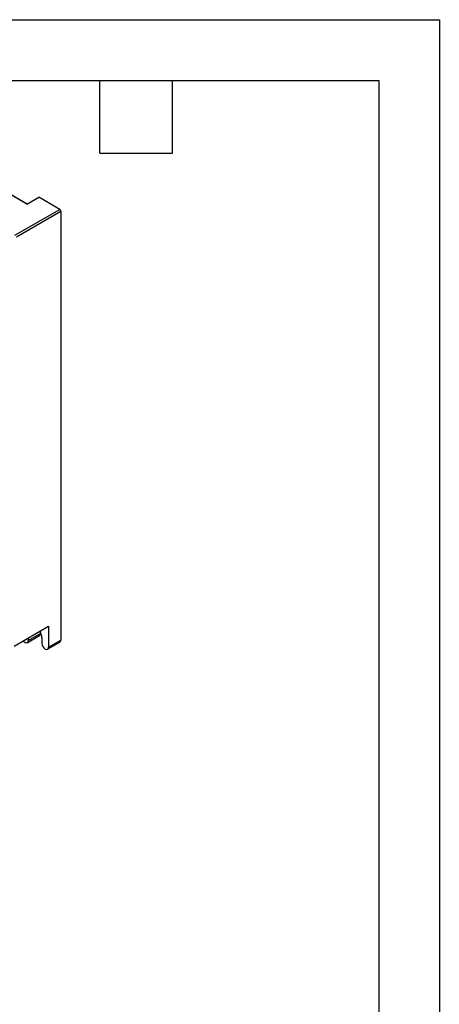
# Model space of a CAD drawing. Header units: millimetres. Extents: x 0 to 838, y 0 to 648.
# Tile 25 of 25: x 706 to 838, y 339 to 648. Entities that reach past the tile are written whole.
import ezdxf

# ---------------------------------------------------------------- set-up
doc = ezdxf.new("R2010")
doc.units = ezdxf.units.MM
doc.header["$LTSCALE"] = 3
doc.layers.add('TEXT', color=140, linetype='Continuous', lineweight=25)

msp = doc.modelspace()

# ---------------------------------------------------------------- linework, layer by layer
at = {"color": 7, "linetype": 'Continuous'}
for p, q in [((0.01, 647.71), (838.21, 647.71)), ((838.21, 647.71), (838.21, 0.01))]:
    msp.add_line(p, q, dxfattribs=at)
for p, q in [((708.58, 589.79), (695.53, 597.45)), ((708.67, 589.84), (698.5, 595.71)), ((708.58, 589.79), (712.42, 592)), ((718.94, 588.17), (712.42, 592)), ((704.84, 580.03), (718.94, 588.17)), ((705.38, 579.54), (719.29, 587.56)), ((719.29, 587.56), (719.29, 452.98)), ((704.67, 451.07), (715.45, 457.29)), ((709.04, 452.81), (712.88, 455.02)), ((712.88, 455.38), (712.88, 455.02)), ((715.45, 457.29), (715.45, 450.76)), ((707.98, 452.22), (707.32, 452.6)), ((708.73, 452.14), (712.56, 454.36)), ((709.05, 453.6), (709.04, 452.81)), ((713.33, 453.62), (713.35, 451.95)), ((715.14, 450.07), (718.98, 452.29)), ((715.45, 450.76), (719.29, 452.98))]:
    msp.add_line(p, q)
for centre, radius, start, end in [((718.52, 587.53), 0.769, 2.6294, 57.0819), ((712.13, 454.96), 0.743, 305.3585, 4.6077), ((708.88, 453.43), 4.45, 2.369, 30.7367), ((708.39, 452.72), 0.652, 230.5632, 7.7157), ((715.67, 452.08), 2.32, 183.2626, 236.9273), ((718.55, 452.9), 0.74, 305.0548, 6.2574), ((714.81, 450.65), 0.653, 231.8008, 9.3723)]:
    msp.add_arc(centre, radius, start, end)
at = {"layer": 'TEXT'}
for p, q in [((19.05, 628.65), (819.15, 628.65)), ((731.52, 605.79), (731.52, 628.65)), ((754.38, 605.79), (754.38, 628.65)), ((819.15, 628.65), (819.15, 19.05)), ((731.52, 605.79), (754.38, 605.79))]:
    msp.add_line(p, q, dxfattribs=at)

doc.saveas('drawing.dxf')
